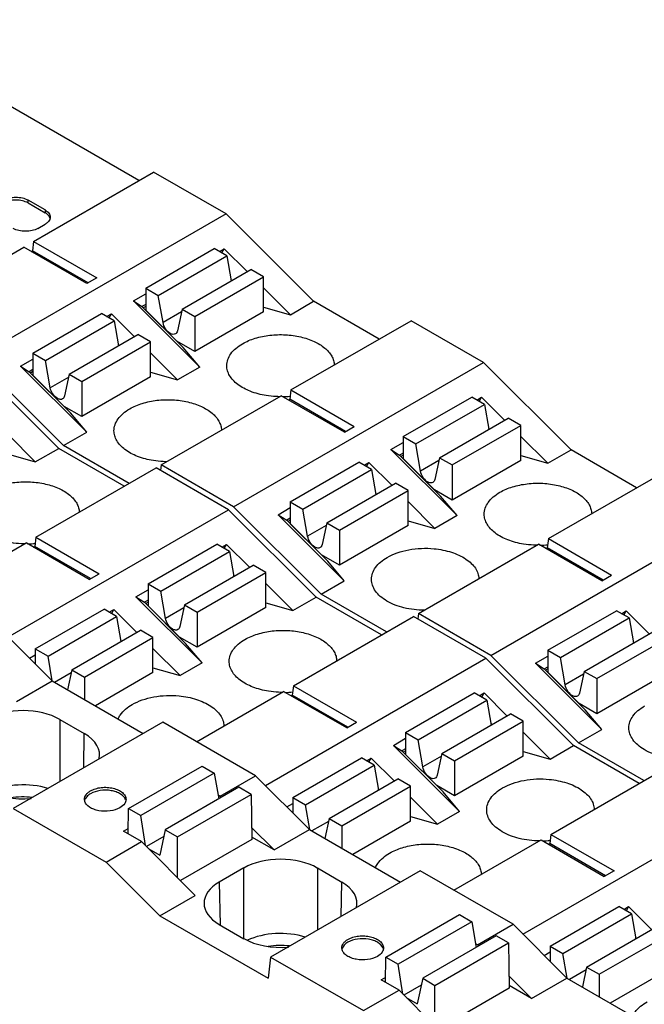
# Model space of a CAD drawing. Header units: inches. Extents: x 0 to 22, y 0 to 17.
# Tile 13 of 27: x 3.9 to 4.6, y 13.2 to 14.4. Entities that reach past the tile are written whole.
import ezdxf

# ---------------------------------------------------------------- set-up
doc = ezdxf.new("R2010")
doc.units = ezdxf.units.IN
doc.header["$LTSCALE"] = 1.21
doc.header["$MEASUREMENT"] = 0
doc.layers.get('0').update_dxf_attribs({"linetype": 'CONTINUOUS'})

msp = doc.modelspace()

# ---------------------------------------------------------------- linework, layer by layer
at = {"color": 7, "linetype": 'CONTINUOUS'}
for p, q in [((4.0465, 14.1802), (3.7299, 14.3631)), ((3.9268, 14.1111), (4.0632, 14.1899)), ((4.1455, 14.1424), (4.0632, 14.1899)), ((3.9206, 14.1549), (3.9206, 14.1581)), ((3.9401, 14.1469), (3.9206, 14.1581)), ((3.9206, 14.1549), (3.9401, 14.1437)), ((4.1455, 14.1424), (3.8615, 13.9784)), ((3.9401, 14.1469), (3.9401, 14.1437)), ((4.1455, 14.1424), (4.2449, 14.0432)), ((3.9317, 14.126), (3.9401, 14.1308)), ((3.7792, 14.0259), (3.9157, 14.1047)), ((3.9875, 14.0632), (3.9157, 14.1047)), ((3.9268, 14.1111), (3.9256, 14.1006)), ((3.9268, 14.1111), (3.9986, 14.0697)), ((3.9242, 14.0998), (3.9256, 14.1006)), ((3.9889, 14.064), (3.9256, 14.1006)), ((4.0542, 14.0581), (4.1321, 14.1031)), ((4.0685, 14.0499), (4.1465, 14.0949)), ((4.1465, 14.0949), (4.1321, 14.1031)), ((4.1379, 14.0998), (4.1433, 14.1029)), ((4.1407, 14.0982), (4.1433, 14.1029)), ((4.1433, 14.1029), (4.1694, 14.0769)), ((4.1465, 14.0949), (4.1514, 14.0665)), ((4.0955, 14.0343), (4.1735, 14.0793)), ((4.1099, 14.026), (4.1878, 14.071)), ((4.1878, 14.071), (4.1735, 14.0793)), ((4.1878, 14.0311), (4.1878, 14.071)), ((3.9986, 14.0697), (3.9875, 14.0632)), ((4.1512, 14.0677), (4.152, 14.0669)), ((4.0403, 14.0435), (4.0542, 14.0515)), ((4.0542, 14.0581), (4.0542, 14.0332)), ((4.0542, 14.0581), (4.0685, 14.0499)), ((4.0739, 14.019), (4.0685, 14.0499)), ((4.1878, 14.0585), (4.2185, 14.0279)), ((4.0403, 14.0435), (4.05, 14.0371)), ((4.0403, 14.0435), (4.1155, 13.9684)), ((4.0542, 14.0395), (4.05, 14.0371)), ((4.2185, 14.0279), (4.2449, 14.0432)), ((4.3193, 14.0002), (4.2449, 14.0432)), ((3.9261, 13.9842), (4.0041, 14.0292)), ((4.0184, 14.0209), (4.0041, 14.0292)), ((4.0098, 14.0259), (4.0152, 14.029)), ((4.0126, 14.0243), (4.0152, 14.029)), ((4.0413, 14.003), (4.0152, 14.029)), ((4.0967, 13.9905), (4.05, 14.0371)), ((4.0542, 14.0372), (4.0515, 14.0356)), ((4.0542, 14.0332), (4.0897, 13.9978)), ((4.0948, 14.0311), (4.0739, 14.019)), ((4.0955, 14.0343), (4.0902, 14.0096)), ((4.0955, 14.0343), (4.1099, 14.026)), ((4.1878, 14.0311), (4.1099, 13.9861)), ((4.1878, 14.0366), (4.2185, 14.0279)), ((3.9405, 13.9759), (4.0184, 14.0209)), ((4.0184, 14.0209), (4.0233, 13.9926)), ((4.1099, 14.026), (4.1099, 13.9861)), ((4.2191, 13.9424), (4.3555, 14.0211)), ((4.4378, 13.9736), (4.3555, 14.0211)), ((3.9675, 13.9603), (4.0454, 14.0053)), ((4.0598, 13.9971), (4.0454, 14.0053)), ((3.9818, 13.9521), (4.0598, 13.9971)), ((4.0231, 13.9938), (4.024, 13.993)), ((4.0598, 13.9572), (4.0598, 13.9971)), ((4.1099, 13.9861), (4.0897, 13.9978)), ((3.9261, 13.9842), (3.9261, 13.9593)), ((3.9261, 13.9842), (3.9405, 13.9759)), ((4.0904, 13.954), (4.0598, 13.9845)), ((4.1155, 13.9684), (4.0967, 13.9905)), ((3.856, 13.9752), (3.9554, 13.876)), ((3.961, 13.8792), (3.8615, 13.9784)), ((3.9122, 13.9695), (3.9261, 13.9776)), ((3.9458, 13.945), (3.9405, 13.9759)), ((4.1538, 13.8097), (4.4378, 13.9736)), ((4.4378, 13.9736), (4.5372, 13.8744)), ((3.9122, 13.9695), (3.922, 13.9632)), ((3.9874, 13.8945), (3.9122, 13.9695)), ((3.9261, 13.9656), (3.922, 13.9632)), ((3.9687, 13.9166), (3.922, 13.9632)), ((3.9261, 13.9633), (3.9234, 13.9617)), ((3.9261, 13.9593), (3.9617, 13.9238)), ((3.9675, 13.9603), (3.9621, 13.9356)), ((3.9675, 13.9603), (3.9818, 13.9521)), ((4.0598, 13.9626), (4.0904, 13.954)), ((4.1155, 13.9684), (4.0904, 13.954)), ((3.9668, 13.9571), (3.9458, 13.945)), ((4.0598, 13.9572), (3.9818, 13.9122)), ((3.9818, 13.9521), (3.9818, 13.9122)), ((4.2191, 13.9424), (4.2179, 13.9318)), ((4.2191, 13.9424), (4.2909, 13.9009)), ((4.0716, 13.8572), (4.208, 13.9359)), ((4.2798, 13.8945), (4.208, 13.9359)), ((4.2165, 13.931), (4.2179, 13.9318)), ((4.2812, 13.8953), (4.2179, 13.9318)), ((4.3465, 13.8894), (4.4245, 13.9344)), ((4.3608, 13.8811), (4.4388, 13.9261)), ((4.4388, 13.9261), (4.4245, 13.9344)), ((4.4302, 13.931), (4.4356, 13.9342)), ((4.433, 13.9294), (4.4356, 13.9342)), ((4.4356, 13.9342), (4.4617, 13.9081)), ((4.4388, 13.9261), (4.4437, 13.8978)), ((3.9818, 13.9122), (3.9617, 13.9238)), ((3.9874, 13.8945), (3.9687, 13.9166)), ((4.3878, 13.8655), (4.4658, 13.9105)), ((4.4801, 13.9022), (4.4658, 13.9105)), ((3.961, 13.8792), (3.9874, 13.8945)), ((4.2798, 13.8945), (4.2909, 13.9009)), ((4.4022, 13.8572), (4.4801, 13.9022)), ((4.4435, 13.8989), (4.4443, 13.8981)), ((4.4801, 13.8624), (4.4801, 13.9022)), ((3.8983, 13.8913), (3.9289, 13.8607)), ((4.3326, 13.8747), (4.3465, 13.8827)), ((4.3465, 13.8894), (4.3608, 13.8811)), ((4.3465, 13.8894), (4.3465, 13.8644)), ((4.3662, 13.8502), (4.3608, 13.8811)), ((4.4801, 13.8897), (4.5108, 13.8591)), ((3.9289, 13.8607), (3.9554, 13.876)), ((4.0298, 13.8331), (3.9554, 13.876)), ((4.0354, 13.8363), (3.961, 13.8792)), ((4.3326, 13.8747), (4.3423, 13.8683)), ((4.3326, 13.8747), (4.4078, 13.7997)), ((4.3465, 13.8707), (4.3423, 13.8683)), ((4.5108, 13.8591), (4.5372, 13.8744)), ((4.6116, 13.8314), (4.5372, 13.8744)), ((3.8983, 13.8694), (3.9289, 13.8607)), ((4.2184, 13.8154), (4.2964, 13.8604)), ((4.3107, 13.8521), (4.2964, 13.8604)), ((4.3022, 13.8571), (4.3075, 13.8602)), ((4.3049, 13.8555), (4.3075, 13.8602)), ((4.3336, 13.8342), (4.3075, 13.8602)), ((4.389, 13.8217), (4.3423, 13.8683)), ((4.3465, 13.8684), (4.3438, 13.8669)), ((4.3465, 13.8644), (4.382, 13.829)), ((4.3871, 13.8623), (4.3662, 13.8502)), ((4.3878, 13.8655), (4.3825, 13.8408)), ((4.3878, 13.8655), (4.4022, 13.8572)), ((4.4801, 13.8624), (4.4022, 13.8174)), ((4.4801, 13.8678), (4.5108, 13.8591)), ((3.9296, 13.7752), (4.066, 13.8539)), ((4.1483, 13.8064), (4.066, 13.8539)), ((4.0716, 13.8572), (4.0709, 13.8511)), ((4.1538, 13.8097), (4.0716, 13.8572)), ((4.2328, 13.8071), (4.3107, 13.8521)), ((4.3107, 13.8521), (4.3156, 13.8238)), ((4.4022, 13.8572), (4.4022, 13.8174)), ((4.5114, 13.7736), (4.6478, 13.8523)), ((4.2598, 13.7916), (4.3377, 13.8366)), ((4.3521, 13.8283), (4.3377, 13.8366)), ((4.2741, 13.7833), (4.3521, 13.8283)), ((4.3154, 13.825), (4.3163, 13.8242)), ((4.3521, 13.7884), (4.3521, 13.8283)), ((4.4022, 13.8174), (4.382, 13.829)), ((4.2184, 13.8154), (4.2328, 13.8071)), ((4.2184, 13.8154), (4.2184, 13.7905)), ((4.3827, 13.7852), (4.3521, 13.8158)), ((4.4078, 13.7997), (4.389, 13.8217)), ((3.8978, 13.6618), (4.1483, 13.8064)), ((4.1483, 13.8064), (4.2477, 13.7072)), ((4.2533, 13.7105), (4.1538, 13.8097)), ((4.2045, 13.8007), (4.2184, 13.8088)), ((4.2381, 13.7763), (4.2328, 13.8071)), ((4.4461, 13.6409), (4.7301, 13.8048)), ((4.2045, 13.8007), (4.2143, 13.7944)), ((4.2797, 13.7257), (4.2045, 13.8007)), ((4.2184, 13.7968), (4.2143, 13.7944)), ((4.261, 13.7478), (4.2143, 13.7944)), ((4.2184, 13.7945), (4.2157, 13.7929)), ((4.2598, 13.7916), (4.2544, 13.7668)), ((4.2598, 13.7916), (4.2741, 13.7833)), ((4.3521, 13.7939), (4.3827, 13.7852)), ((4.4078, 13.7997), (4.3827, 13.7852)), ((4.2184, 13.7905), (4.254, 13.755)), ((4.2591, 13.7884), (4.2381, 13.7763)), ((4.3521, 13.7884), (4.2741, 13.7434)), ((4.2741, 13.7833), (4.2741, 13.7434)), ((3.9296, 13.7752), (3.9284, 13.7646)), ((3.9296, 13.7752), (4.0014, 13.7337)), ((4.5114, 13.7736), (4.5102, 13.763)), ((4.5114, 13.7736), (4.5832, 13.7321)), ((3.8196, 13.7117), (3.9184, 13.7688)), ((3.9902, 13.7273), (3.9184, 13.7688)), ((3.927, 13.7638), (3.9284, 13.7646)), ((3.9916, 13.7281), (3.9284, 13.7646)), ((4.057, 13.7222), (4.1349, 13.7672)), ((4.0713, 13.7139), (4.1493, 13.7589)), ((4.1493, 13.7589), (4.1349, 13.7672)), ((4.1407, 13.7639), (4.1461, 13.767)), ((4.1435, 13.7623), (4.1461, 13.767)), ((4.1461, 13.767), (4.1721, 13.741)), ((4.1493, 13.7589), (4.1542, 13.7306)), ((4.3639, 13.6884), (4.5003, 13.7671)), ((4.5721, 13.7257), (4.5003, 13.7671)), ((4.5088, 13.7622), (4.5102, 13.763)), ((4.5735, 13.7265), (4.5102, 13.763)), ((4.2741, 13.7434), (4.254, 13.755)), ((4.2797, 13.7257), (4.261, 13.7478)), ((4.0983, 13.6983), (4.1763, 13.7433)), ((4.1906, 13.7351), (4.1763, 13.7433)), ((3.9902, 13.7273), (4.0014, 13.7337)), ((4.1127, 13.6901), (4.1906, 13.7351)), ((4.154, 13.7318), (4.1548, 13.731)), ((4.1906, 13.6952), (4.1906, 13.7351)), ((4.2533, 13.7105), (4.2797, 13.7257)), ((4.5721, 13.7257), (4.5832, 13.7321)), ((4.0431, 13.7075), (4.057, 13.7155)), ((4.057, 13.7222), (4.0713, 13.7139)), ((4.057, 13.7222), (4.057, 13.6973)), ((4.0767, 13.683), (4.0713, 13.7139)), ((4.1906, 13.7225), (4.2213, 13.692)), ((4.0431, 13.7075), (4.0528, 13.7012)), ((4.0431, 13.7075), (4.1183, 13.6325)), ((4.057, 13.7036), (4.0528, 13.7012)), ((4.2213, 13.692), (4.2477, 13.7072)), ((4.3221, 13.6643), (4.2477, 13.7072)), ((4.3277, 13.6675), (4.2533, 13.7105)), ((3.9289, 13.6483), (4.0069, 13.6933)), ((4.0212, 13.685), (4.0069, 13.6933)), ((4.0126, 13.6899), (4.018, 13.693)), ((4.0154, 13.6883), (4.018, 13.693)), ((4.0441, 13.667), (4.018, 13.693)), ((4.0995, 13.6546), (4.0528, 13.7012)), ((4.057, 13.7013), (4.0543, 13.6997)), ((4.057, 13.6973), (4.0925, 13.6618)), ((4.0976, 13.6951), (4.0767, 13.683)), ((4.0983, 13.6983), (4.093, 13.6736)), ((4.0983, 13.6983), (4.1127, 13.6901)), ((4.1906, 13.6952), (4.1127, 13.6502)), ((4.1906, 13.7006), (4.2213, 13.692)), ((4.5108, 13.6467), (4.5887, 13.6917)), ((4.603, 13.6834), (4.5887, 13.6917)), ((4.5945, 13.6883), (4.5998, 13.6914)), ((4.5972, 13.6867), (4.5998, 13.6914)), ((4.6259, 13.6654), (4.5998, 13.6914)), ((3.9433, 13.64), (4.0212, 13.685)), ((4.0212, 13.685), (4.0261, 13.6566)), ((4.1127, 13.6901), (4.1127, 13.6502)), ((4.2219, 13.6064), (4.3583, 13.6852)), ((4.4406, 13.6377), (4.3583, 13.6852)), ((4.3639, 13.6884), (4.3632, 13.6823)), ((4.4461, 13.6409), (4.3639, 13.6884)), ((4.5251, 13.6384), (4.603, 13.6834)), ((4.603, 13.6834), (4.6079, 13.655)), ((3.8867, 13.673), (3.9479, 13.6119)), ((3.9702, 13.6244), (4.0482, 13.6694)), ((4.0625, 13.6611), (4.0482, 13.6694)), ((3.9846, 13.6161), (4.0625, 13.6611)), ((4.0259, 13.6578), (4.0267, 13.657)), ((4.0625, 13.6213), (4.0625, 13.6611)), ((4.1127, 13.6502), (4.0925, 13.6618)), ((4.5521, 13.6228), (4.63, 13.6678)), ((4.5664, 13.6145), (4.6444, 13.6595)), ((3.9289, 13.6483), (3.9433, 13.64)), ((3.9289, 13.6483), (3.9289, 13.6308)), ((4.0932, 13.618), (4.0625, 13.6486)), ((4.1183, 13.6325), (4.0995, 13.6546)), ((4.5108, 13.6467), (4.5251, 13.6384)), ((4.5108, 13.6467), (4.5108, 13.6217)), ((4.6077, 13.6562), (4.6086, 13.6554)), ((3.9221, 13.6377), (3.9289, 13.6416)), ((3.9481, 13.612), (3.9433, 13.64)), ((4.1901, 13.4931), (4.4406, 13.6377)), ((4.4406, 13.6377), (4.54, 13.5385)), ((4.5456, 13.5417), (4.4461, 13.6409)), ((4.4968, 13.632), (4.5108, 13.64)), ((4.5304, 13.6075), (4.5251, 13.6384)), ((3.9702, 13.6244), (3.9654, 13.6018)), ((3.9702, 13.6244), (3.9846, 13.6161)), ((4.0625, 13.6267), (4.0932, 13.618)), ((4.1183, 13.6325), (4.0932, 13.618)), ((4.4968, 13.632), (4.5066, 13.6256)), ((4.572, 13.5569), (4.4968, 13.632)), ((4.5066, 13.6256), (4.5108, 13.628)), ((4.5533, 13.579), (4.5066, 13.6256)), ((4.5108, 13.6257), (4.508, 13.6242)), ((3.9696, 13.6212), (3.9507, 13.6103)), ((3.9846, 13.6161), (3.9846, 13.5907)), ((4.0625, 13.6213), (3.9971, 13.5835)), ((4.5108, 13.6217), (4.5463, 13.5863)), ((4.5514, 13.6196), (4.5304, 13.6075)), ((4.5521, 13.6228), (4.5467, 13.5981)), ((4.5521, 13.6228), (4.5664, 13.6145)), ((4.6444, 13.6197), (4.5664, 13.5746)), ((4.5664, 13.6145), (4.5664, 13.5746)), ((3.9077, 13.5887), (3.9479, 13.6119)), ((3.9479, 13.6119), (4.0514, 13.5522)), ((4.2219, 13.6064), (4.2207, 13.5958)), ((4.2219, 13.6064), (4.2937, 13.5649)), ((4.1119, 13.5429), (4.2108, 13.6)), ((4.2826, 13.5585), (4.2108, 13.6)), ((4.2193, 13.595), (4.2207, 13.5958)), ((4.2839, 13.5593), (4.2207, 13.5958)), ((4.3493, 13.5534), (4.4272, 13.5984)), ((4.3636, 13.5451), (4.4416, 13.5901)), ((4.4416, 13.5901), (4.4272, 13.5984)), ((4.433, 13.5951), (4.4384, 13.5982)), ((4.4358, 13.5935), (4.4384, 13.5982)), ((4.4384, 13.5982), (4.4644, 13.5722)), ((4.4416, 13.5901), (4.4465, 13.5618)), ((4.5664, 13.5746), (4.5463, 13.5863)), ((4.572, 13.5569), (4.5533, 13.579)), ((3.9568, 13.5681), (3.9845, 13.5521)), ((3.9568, 13.5681), (3.9568, 13.4975)), ((4.3906, 13.5296), (4.4686, 13.5746)), ((4.4829, 13.5663), (4.4686, 13.5746)), ((4.0736, 13.565), (3.9038, 13.467)), ((4.179, 13.5042), (4.0736, 13.565)), ((4.2826, 13.5585), (4.2937, 13.5649)), ((4.405, 13.5213), (4.4829, 13.5663)), ((4.4463, 13.563), (4.4471, 13.5622)), ((4.4829, 13.5264), (4.4829, 13.5663)), ((4.5456, 13.5417), (4.572, 13.5569)), ((3.9839, 13.5132), (3.9845, 13.5521)), ((4.3354, 13.5387), (4.3493, 13.5468)), ((4.3493, 13.5534), (4.3636, 13.5451)), ((4.3493, 13.5534), (4.3493, 13.5285)), ((4.4829, 13.5538), (4.5136, 13.5232)), ((4.3354, 13.5387), (4.3451, 13.5324)), ((4.3354, 13.5387), (4.4106, 13.4637)), ((4.3493, 13.5348), (4.3451, 13.5324)), ((4.369, 13.5143), (4.3636, 13.5451)), ((4.5136, 13.5232), (4.54, 13.5385)), ((4.6144, 13.4955), (4.54, 13.5385)), ((4.62, 13.4987), (4.5456, 13.5417)), ((4.2212, 13.4795), (4.2992, 13.5245)), ((4.3135, 13.5162), (4.2992, 13.5245)), ((4.3049, 13.5212), (4.3103, 13.5243)), ((4.3077, 13.5196), (4.3103, 13.5243)), ((4.3364, 13.4983), (4.3103, 13.5243)), ((4.3918, 13.4858), (4.3451, 13.5324)), ((4.3493, 13.5325), (4.3466, 13.5309)), ((4.3493, 13.5285), (4.3848, 13.493)), ((4.3899, 13.5264), (4.369, 13.5143)), ((4.3906, 13.5296), (4.3853, 13.5048)), ((4.3906, 13.5296), (4.405, 13.5213)), ((4.4829, 13.5264), (4.405, 13.4814)), ((4.4829, 13.5319), (4.5136, 13.5232)), ((4.0347, 13.4669), (4.1182, 13.5152)), ((4.1182, 13.5152), (4.1321, 13.5071)), ((4.2356, 13.4712), (4.3135, 13.5162)), ((4.3135, 13.5162), (4.3184, 13.4879)), ((4.405, 13.5213), (4.405, 13.4814)), ((4.5142, 13.4376), (4.6506, 13.5164)), ((4.1321, 13.5071), (4.0486, 13.4589)), ((4.1321, 13.5071), (4.1372, 13.4779)), ((4.1386, 13.4809), (4.179, 13.5042)), ((4.179, 13.5042), (4.2402, 13.4431)), ((4.2626, 13.4556), (4.3405, 13.5006)), ((4.3549, 13.4923), (4.3405, 13.5006)), ((4.16, 13.4911), (4.0765, 13.4428)), ((4.1739, 13.483), (4.16, 13.4911)), ((4.2769, 13.4473), (4.3549, 13.4923)), ((4.3549, 13.4525), (4.3549, 13.4923)), ((4.405, 13.4814), (4.3848, 13.493)), ((4.0904, 13.4348), (4.1739, 13.483)), ((4.1386, 13.4809), (4.1365, 13.4821)), ((4.14, 13.4795), (4.1386, 13.4809)), ((4.1739, 13.483), (4.1747, 13.4316)), ((4.2212, 13.4795), (4.2356, 13.4712)), ((4.2212, 13.4795), (4.2212, 13.4621)), ((4.3182, 13.4891), (4.319, 13.4882)), ((4.3855, 13.4493), (4.3549, 13.4798)), ((4.4106, 13.4637), (4.3918, 13.4858)), ((3.985, 13.4751), (3.9846, 13.4774)), ((4.2144, 13.4689), (4.2212, 13.4728)), ((4.2404, 13.4432), (4.2356, 13.4712)), ((4.4825, 13.3243), (4.7329, 13.4689)), ((3.9038, 13.467), (4.0092, 13.4061)), ((4.0343, 13.4383), (4.0347, 13.4669)), ((4.0347, 13.4669), (4.0486, 13.4589)), ((4.054, 13.425), (4.0486, 13.4589)), ((4.3549, 13.4579), (4.3855, 13.4493)), ((4.4106, 13.4637), (4.3855, 13.4493)), ((4.2, 13.4199), (4.1745, 13.4453)), ((4.2619, 13.4524), (4.243, 13.4415)), ((4.2626, 13.4556), (4.2577, 13.433)), ((4.2626, 13.4556), (4.2769, 13.4473)), ((4.2769, 13.4473), (4.2769, 13.4219)), ((4.3549, 13.4525), (4.2894, 13.4147)), ((4.0291, 13.4412), (4.0344, 13.4442)), ((4.0495, 13.4294), (4.0291, 13.4412)), ((4.0748, 13.435), (4.0552, 13.4237)), ((4.0765, 13.4428), (4.0703, 13.414)), ((4.0765, 13.4428), (4.0904, 13.4348)), ((4.0904, 13.3885), (4.0904, 13.4348)), ((4.2, 13.4199), (4.1746, 13.4346)), ((4.2, 13.4199), (4.2402, 13.4431)), ((4.2402, 13.4431), (4.3437, 13.3834)), ((4.5142, 13.4376), (4.513, 13.4271)), ((4.5142, 13.4376), (4.586, 13.3962)), ((4.0092, 13.4061), (4.0495, 13.4294)), ((4.0495, 13.4294), (4.1105, 13.3683)), ((4.1747, 13.4316), (4.0939, 13.385)), ((4.4042, 13.3741), (4.5031, 13.4312)), ((4.5031, 13.4312), (4.5749, 13.3897)), ((4.5116, 13.4263), (4.513, 13.4271)), ((4.5763, 13.3905), (4.513, 13.4271)), ((4.0578, 13.4212), (4.0703, 13.414)), ((4.0704, 13.3451), (4.0092, 13.4061)), ((4.1656, 13.3994), (4.1378, 13.3834)), ((4.1656, 13.3191), (4.1656, 13.3994)), ((4.3659, 13.3962), (4.1961, 13.2982)), ((4.2491, 13.3994), (4.2768, 13.3834)), ((4.2491, 13.3994), (4.2491, 13.3288)), ((4.4713, 13.3354), (4.3659, 13.3962)), ((4.586, 13.3962), (4.5749, 13.3897)), ((4.1378, 13.3834), (4.1386, 13.3347)), ((4.2762, 13.3444), (4.2768, 13.3834)), ((4.0704, 13.3451), (4.1105, 13.3683)), ((4.5135, 13.3107), (4.5915, 13.3557)), ((4.6058, 13.3474), (4.5915, 13.3557)), ((4.5972, 13.3524), (4.6026, 13.3555)), ((4.6, 13.3508), (4.6026, 13.3555)), ((4.6026, 13.3555), (4.6287, 13.3295)), ((4.0704, 13.3451), (4.1934, 13.2741)), ((4.327, 13.2982), (4.4105, 13.3464)), ((4.4105, 13.3464), (4.4245, 13.3383)), ((4.5279, 13.3024), (4.6058, 13.3474)), ((4.6058, 13.3474), (4.6107, 13.3191)), ((4.1378, 13.3351), (4.1656, 13.3191)), ((4.4245, 13.3383), (4.3409, 13.2901)), ((4.4245, 13.3383), (4.4295, 13.3091)), ((4.4309, 13.3121), (4.4713, 13.3354)), ((4.4713, 13.3354), (4.5325, 13.2744)), ((4.4523, 13.3223), (4.3688, 13.2741)), ((4.4662, 13.3142), (4.4523, 13.3223)), ((4.5549, 13.2868), (4.6328, 13.3319)), ((4.5692, 13.2786), (4.6472, 13.3236)), ((4.3827, 13.266), (4.4662, 13.3142)), ((4.4309, 13.3121), (4.4288, 13.3133)), ((4.4323, 13.3107), (4.4309, 13.3121)), ((4.4662, 13.3142), (4.467, 13.2628)), ((4.5135, 13.3107), (4.5279, 13.3024)), ((4.5135, 13.3107), (4.5135, 13.2933)), ((4.6105, 13.3203), (4.6114, 13.3195)), ((4.2773, 13.3064), (4.2769, 13.3086)), ((4.5067, 13.3001), (4.5135, 13.3041)), ((4.5327, 13.2744), (4.5279, 13.3024)), ((4.1961, 13.2982), (4.1934, 13.2741)), ((4.1961, 13.2982), (4.3015, 13.2374)), ((4.3266, 13.2695), (4.327, 13.2982)), ((4.327, 13.2982), (4.3409, 13.2901)), ((4.3463, 13.2562), (4.3409, 13.2901)), ((4.5542, 13.2836), (4.5353, 13.2727)), ((4.5549, 13.2868), (4.55, 13.2643)), ((4.5549, 13.2868), (4.5692, 13.2786)), ((4.5692, 13.2786), (4.5692, 13.2532)), ((4.6472, 13.2837), (4.5817, 13.2459)), ((4.3214, 13.2724), (4.3267, 13.2755)), ((4.3419, 13.2607), (4.3214, 13.2724)), ((4.3671, 13.2663), (4.3475, 13.255)), ((4.3688, 13.2741), (4.3626, 13.2452)), ((4.3688, 13.2741), (4.3827, 13.266)), ((4.3827, 13.2197), (4.3827, 13.266)), ((4.4923, 13.2512), (4.4668, 13.2765)), ((4.4923, 13.2512), (4.4669, 13.2658)), ((4.4923, 13.2512), (4.5325, 13.2744)), ((4.5325, 13.2744), (4.6465, 13.2085)), ((4.3015, 13.2374), (4.3419, 13.2607)), ((4.3419, 13.2607), (4.4028, 13.1995)), ((4.467, 13.2628), (4.3862, 13.2162)), ((4.3501, 13.2524), (4.3626, 13.2452))]:
    msp.add_line(p, q, dxfattribs=at)
for centre, radius, start, end in [((4.2073, 14.0392), 0.1044, 271.2037, 276.0898), ((3.9178, 13.872), 0.1044, 271.2037, 276.0898), ((4.4997, 13.8704), 0.1044, 271.2037, 276.0898), ((4.2101, 13.7032), 0.1044, 271.2037, 276.0898), ((3.915, 13.3744), 0.1057, 84.4371, 97.7169), ((4.5024, 13.5346), 0.1045, 271.2237, 276.0873), ((4.2073, 13.2056), 0.1057, 84.4371, 97.7169)]:
    msp.add_arc(centre, radius, start, end, dxfattribs=at)
for centre, ratio, start_param, end_param in [((3.915, 13.544), 0.577431, 0.785436, 2.356156), ((3.9427, 13.528), 0.577343, 6.130061, 7.068545), ((3.915, 13.4597), 0.577431, 1.074618, 2.257669), ((3.915, 13.512), 0.577431, -2.356156, -1.417043), ((4.2073, 13.3752), 0.577431, 0.785436, 2.356156), ((4.1796, 13.3593), 0.577343, 2.356233, 3.926953), ((4.235, 13.3593), 0.577343, 6.130061, 7.068545), ((4.2073, 13.2909), 0.577431, 1.074618, 2.257669), ((4.2073, 13.3433), 0.577431, -2.356156, -1.417043)]:
    msp.add_ellipse(centre, major_axis=(0.0591, 0), ratio=ratio, start_param=start_param, end_param=end_param, dxfattribs=at)
for points, knots in [([(3.8927, 14.1581), (3.8947, 14.1593), (3.8993, 14.1609), (3.9066, 14.1617), (3.914, 14.1609), (3.9186, 14.1593), (3.9206, 14.1581)], [0, 0, 0, 0, 0.237254, 0.5, 0.762746, 1, 1, 1, 1]), ([(3.9206, 14.1549), (3.9186, 14.156), (3.914, 14.1577), (3.9066, 14.1585), (3.8993, 14.1577), (3.8947, 14.156), (3.8927, 14.1549)], [0, 0, 0, 0, 0.237254, 0.5, 0.762746, 1, 1, 1, 1]), ([(3.9401, 14.1469), (3.9417, 14.1459), (3.9439, 14.1442), (3.9455, 14.1411), (3.9458, 14.1396), (3.9458, 14.1388)], [0, 0, 0, 0, 0.547744, 0.781591, 1, 1, 1, 1]), ([(3.9437, 14.1408), (3.9434, 14.141), (3.9424, 14.1422), (3.9411, 14.1431), (3.9401, 14.1437)], [0, 0, 0, 0, 0.234325, 1, 1, 1, 1]), ([(3.9456, 14.1372), (3.9455, 14.1375), (3.9451, 14.1388), (3.9444, 14.14), (3.9437, 14.1408)], [0, 0, 0, 0, 0.237067, 1, 1, 1, 1]), ([(3.9458, 14.1388), (3.9458, 14.1379), (3.9454, 14.136), (3.9443, 14.1344), (3.9437, 14.1337)], [0, 0, 0, 0, 0.47659, 1, 1, 1, 1]), ([(3.9437, 14.1337), (3.9434, 14.1334), (3.9424, 14.1323), (3.9411, 14.1314), (3.9401, 14.1308)], [0, 0, 0, 0, 0.234325, 1, 1, 1, 1]), ([(3.9317, 14.126), (3.9297, 14.1248), (3.9251, 14.1232), (3.9178, 14.1224), (3.9104, 14.1232), (3.9058, 14.1248), (3.9039, 14.126)], [0, 0, 0, 0, 0.237254, 0.5, 0.762746, 1, 1, 1, 1]), ([(4.082, 14.0067), (4.0799, 14.0079), (4.0764, 14.0117), (4.0743, 14.0164), (4.0739, 14.019)], [0, 0, 0, 0, 0.487733, 1, 1, 1, 1]), ([(4.0879, 14.0061), (4.0871, 14.0057), (4.085, 14.0053), (4.083, 14.0061), (4.082, 14.0067)], [0, 0, 0, 0, 0.449117, 1, 1, 1, 1]), ([(4.0902, 14.0096), (4.09, 14.0088), (4.0895, 14.0075), (4.0885, 14.0065), (4.0879, 14.0061)], [0, 0, 0, 0, 0.531519, 1, 1, 1, 1]), ([(4.1642, 13.995), (4.1686, 13.9976), (4.1788, 14.0018), (4.1953, 14.0051), (4.2128, 14.0056), (4.2299, 14.0033), (4.2451, 13.9983), (4.2574, 13.991), (4.2647, 13.983), (4.2677, 13.976), (4.2683, 13.9724), (4.2683, 13.9707)], [0, 0, 0, 0, 0.128374, 0.269566, 0.416399, 0.56063, 0.694506, 0.812286, 0.912275, 0.957104, 1, 1, 1, 1]), ([(4.1463, 13.9701), (4.1463, 13.9724), (4.1471, 13.9772), (4.1508, 13.984), (4.1566, 13.9901), (4.1615, 13.9934), (4.1642, 13.995)], [0, 0, 0, 0, 0.217787, 0.450917, 0.710299, 1, 1, 1, 1]), ([(4.1909, 13.9361), (4.1848, 13.9371), (4.1735, 13.94), (4.1609, 13.9466), (4.1534, 13.9533), (4.1493, 13.9585), (4.1469, 13.9642), (4.1463, 13.9681), (4.1463, 13.9701)], [0, 0, 0, 0, 0.306979, 0.577307, 0.69628, 0.804701, 0.904714, 1, 1, 1, 1]), ([(3.954, 13.9328), (3.9519, 13.934), (3.9483, 13.9378), (3.9463, 13.9425), (3.9458, 13.945)], [0, 0, 0, 0, 0.487733, 1, 1, 1, 1]), ([(3.9599, 13.9322), (3.9591, 13.9317), (3.9569, 13.9314), (3.955, 13.9322), (3.954, 13.9328)], [0, 0, 0, 0, 0.449117, 1, 1, 1, 1]), ([(3.9621, 13.9356), (3.962, 13.9349), (3.9615, 13.9335), (3.9604, 13.9325), (3.9599, 13.9322)], [0, 0, 0, 0, 0.531519, 1, 1, 1, 1]), ([(4.0361, 13.921), (4.0406, 13.9236), (4.0507, 13.9278), (4.0672, 13.9312), (4.0847, 13.9317), (4.1018, 13.9294), (4.1171, 13.9244), (4.1294, 13.9171), (4.1366, 13.909), (4.1396, 13.902), (4.1402, 13.8985), (4.1403, 13.8968)], [0, 0, 0, 0, 0.128374, 0.269566, 0.416399, 0.56063, 0.694506, 0.812286, 0.912275, 0.957104, 1, 1, 1, 1]), ([(4.2062, 13.9348), (4.2049, 13.9348), (4.1998, 13.935), (4.1947, 13.9355), (4.1909, 13.9361)], [0, 0, 0, 0, 0.252308, 1, 1, 1, 1]), ([(4.0182, 13.8961), (4.0182, 13.8984), (4.0191, 13.9033), (4.0228, 13.91), (4.0286, 13.9161), (4.0334, 13.9195), (4.0361, 13.921)], [0, 0, 0, 0, 0.217787, 0.450917, 0.710299, 1, 1, 1, 1]), ([(4.0629, 13.8622), (4.0568, 13.8632), (4.0454, 13.8661), (4.0328, 13.8726), (4.0253, 13.8793), (4.0213, 13.8846), (4.0188, 13.8903), (4.0182, 13.8942), (4.0182, 13.8961)], [0, 0, 0, 0, 0.306979, 0.577307, 0.69628, 0.804701, 0.904714, 1, 1, 1, 1]), ([(4.0781, 13.8609), (4.0768, 13.8609), (4.0717, 13.8611), (4.0666, 13.8616), (4.0629, 13.8622)], [0, 0, 0, 0, 0.252308, 1, 1, 1, 1]), ([(4.3743, 13.8379), (4.3722, 13.8392), (4.3687, 13.8429), (4.3666, 13.8477), (4.3662, 13.8502)], [0, 0, 0, 0, 0.487733, 1, 1, 1, 1]), ([(3.8746, 13.8278), (3.8791, 13.8304), (3.8893, 13.8346), (3.9058, 13.8379), (3.9233, 13.8385), (3.9403, 13.8362), (3.9556, 13.8312), (3.9679, 13.8239), (3.9752, 13.8158), (3.9782, 13.8088), (3.9787, 13.8053), (3.9788, 13.8035)], [0, 0, 0, 0, 0.128374, 0.269566, 0.416399, 0.56063, 0.694506, 0.812286, 0.912275, 0.957104, 1, 1, 1, 1]), ([(4.3802, 13.8373), (4.3795, 13.8369), (4.3773, 13.8366), (4.3753, 13.8374), (4.3743, 13.8379)], [0, 0, 0, 0, 0.449117, 1, 1, 1, 1]), ([(4.3825, 13.8408), (4.3823, 13.8401), (4.3818, 13.8387), (4.3808, 13.8377), (4.3802, 13.8373)], [0, 0, 0, 0, 0.531519, 1, 1, 1, 1]), ([(4.4565, 13.8262), (4.4609, 13.8288), (4.4711, 13.833), (4.4876, 13.8363), (4.5051, 13.8369), (4.5222, 13.8345), (4.5374, 13.8296), (4.5497, 13.8223), (4.557, 13.8142), (4.56, 13.8072), (4.5606, 13.8036), (4.5606, 13.8019)], [0, 0, 0, 0, 0.128374, 0.269566, 0.416399, 0.56063, 0.694506, 0.812286, 0.912275, 0.957104, 1, 1, 1, 1]), ([(4.4386, 13.8013), (4.4386, 13.8036), (4.4395, 13.8085), (4.4431, 13.8152), (4.4489, 13.8213), (4.4538, 13.8247), (4.4565, 13.8262)], [0, 0, 0, 0, 0.217787, 0.450917, 0.710299, 1, 1, 1, 1]), ([(4.4832, 13.7673), (4.4771, 13.7683), (4.4658, 13.7712), (4.4532, 13.7778), (4.4457, 13.7845), (4.4417, 13.7898), (4.4392, 13.7954), (4.4386, 13.7994), (4.4386, 13.8013)], [0, 0, 0, 0, 0.306979, 0.577307, 0.69628, 0.804701, 0.904714, 1, 1, 1, 1]), ([(4.2463, 13.764), (4.2442, 13.7652), (4.2406, 13.769), (4.2386, 13.7737), (4.2381, 13.7763)], [0, 0, 0, 0, 0.487733, 1, 1, 1, 1]), ([(3.9166, 13.7677), (3.9154, 13.7677), (3.9103, 13.7678), (3.9052, 13.7683), (3.9014, 13.769)], [0, 0, 0, 0, 0.252308, 1, 1, 1, 1]), ([(4.2522, 13.7634), (4.2514, 13.7629), (4.2492, 13.7626), (4.2473, 13.7634), (4.2463, 13.764)], [0, 0, 0, 0, 0.449117, 1, 1, 1, 1]), ([(4.2544, 13.7668), (4.2543, 13.7661), (4.2538, 13.7648), (4.2528, 13.7637), (4.2522, 13.7634)], [0, 0, 0, 0, 0.531519, 1, 1, 1, 1]), ([(4.3284, 13.7523), (4.332, 13.7543), (4.34, 13.7579), (4.3578, 13.7625), (4.3721, 13.763), (4.3816, 13.7621)], [0, 0, 0, 0, 0.227991, 0.476423, 1, 1, 1, 1]), ([(4.3816, 13.7621), (4.3884, 13.7614), (4.401, 13.759), (4.4152, 13.7526), (4.4239, 13.7458), (4.4287, 13.7403), (4.4317, 13.7343), (4.4325, 13.7301), (4.4326, 13.728)], [0, 0, 0, 0, 0.306632, 0.579302, 0.699128, 0.80762, 0.90667, 1, 1, 1, 1]), ([(4.4985, 13.7661), (4.4972, 13.7661), (4.4921, 13.7662), (4.487, 13.7667), (4.4832, 13.7673)], [0, 0, 0, 0, 0.252308, 1, 1, 1, 1]), ([(4.3105, 13.7273), (4.3105, 13.7297), (4.3114, 13.7345), (4.3151, 13.7413), (4.3209, 13.7474), (4.3257, 13.7507), (4.3284, 13.7523)], [0, 0, 0, 0, 0.217788, 0.450924, 0.710313, 1, 1, 1, 1]), ([(4.3705, 13.6921), (4.3627, 13.6922), (4.348, 13.6939), (4.3311, 13.7002), (4.3206, 13.7075), (4.315, 13.7136), (4.3114, 13.7203), (4.3105, 13.725), (4.3105, 13.7273)], [0, 0, 0, 0, 0.306534, 0.582633, 0.703365, 0.811484, 0.908895, 1, 1, 1, 1]), ([(4.0848, 13.6708), (4.0827, 13.672), (4.0791, 13.6758), (4.0771, 13.6805), (4.0767, 13.683)], [0, 0, 0, 0, 0.487733, 1, 1, 1, 1]), ([(4.0907, 13.6702), (4.0899, 13.6697), (4.0877, 13.6694), (4.0858, 13.6702), (4.0848, 13.6708)], [0, 0, 0, 0, 0.449117, 1, 1, 1, 1]), ([(4.093, 13.6736), (4.0928, 13.6729), (4.0923, 13.6715), (4.0913, 13.6705), (4.0907, 13.6702)], [0, 0, 0, 0, 0.531519, 1, 1, 1, 1]), ([(4.1669, 13.659), (4.1714, 13.6616), (4.1816, 13.6658), (4.1981, 13.6692), (4.2156, 13.6697), (4.2326, 13.6674), (4.2479, 13.6624), (4.2602, 13.6551), (4.2675, 13.647), (4.2705, 13.64), (4.2711, 13.6365), (4.2711, 13.6347)], [0, 0, 0, 0, 0.128374, 0.269566, 0.416399, 0.56063, 0.694506, 0.812286, 0.912275, 0.957104, 1, 1, 1, 1]), ([(4.1491, 13.6341), (4.1491, 13.6364), (4.1499, 13.6413), (4.1536, 13.648), (4.1594, 13.6541), (4.1643, 13.6575), (4.1669, 13.659)], [0, 0, 0, 0, 0.217787, 0.450917, 0.710299, 1, 1, 1, 1]), ([(4.1937, 13.6002), (4.1876, 13.6012), (4.1763, 13.6041), (4.1637, 13.6106), (4.1561, 13.6173), (4.1521, 13.6226), (4.1496, 13.6283), (4.1491, 13.6322), (4.1491, 13.6341)], [0, 0, 0, 0, 0.306979, 0.577307, 0.69628, 0.804701, 0.904714, 1, 1, 1, 1]), ([(4.5386, 13.5952), (4.5365, 13.5964), (4.5329, 13.6002), (4.5309, 13.605), (4.5304, 13.6075)], [0, 0, 0, 0, 0.487733, 1, 1, 1, 1]), ([(4.0389, 13.5851), (4.0425, 13.5872), (4.0505, 13.5907), (4.0682, 13.5953), (4.0826, 13.5959), (4.0921, 13.5949)], [0, 0, 0, 0, 0.227991, 0.476423, 1, 1, 1, 1]), ([(4.0921, 13.5949), (4.0988, 13.5943), (4.1114, 13.5918), (4.1257, 13.5854), (4.1344, 13.5786), (4.1391, 13.5731), (4.1422, 13.5671), (4.143, 13.5629), (4.143, 13.5608)], [0, 0, 0, 0, 0.306632, 0.579302, 0.699128, 0.80762, 0.90667, 1, 1, 1, 1]), ([(4.209, 13.5989), (4.2077, 13.5989), (4.2026, 13.5991), (4.1975, 13.5996), (4.1937, 13.6002)], [0, 0, 0, 0, 0.252308, 1, 1, 1, 1]), ([(4.5445, 13.5946), (4.5437, 13.5942), (4.5415, 13.5938), (4.5396, 13.5947), (4.5386, 13.5952)], [0, 0, 0, 0, 0.449117, 1, 1, 1, 1]), ([(4.5467, 13.5981), (4.5466, 13.5973), (4.5461, 13.596), (4.5451, 13.595), (4.5445, 13.5946)], [0, 0, 0, 0, 0.531519, 1, 1, 1, 1]), ([(4.0228, 13.5686), (4.0235, 13.5702), (4.0273, 13.577), (4.0337, 13.5821), (4.0389, 13.5851)], [0, 0, 0, 0, 0.223814, 1, 1, 1, 1]), ([(4.6028, 13.5586), (4.6028, 13.5609), (4.6037, 13.5657), (4.6074, 13.5725), (4.6132, 13.5786), (4.618, 13.5819), (4.6207, 13.5835)], [0, 0, 0, 0, 0.217788, 0.450924, 0.710313, 1, 1, 1, 1]), ([(4.6628, 13.5233), (4.655, 13.5234), (4.6403, 13.5252), (4.6234, 13.5314), (4.6129, 13.5388), (4.6073, 13.5448), (4.6037, 13.5515), (4.6028, 13.5563), (4.6028, 13.5586)], [0, 0, 0, 0, 0.306534, 0.582633, 0.703365, 0.811484, 0.908895, 1, 1, 1, 1]), ([(4.3771, 13.502), (4.375, 13.5032), (4.3714, 13.507), (4.3694, 13.5117), (4.369, 13.5143)], [0, 0, 0, 0, 0.487733, 1, 1, 1, 1]), ([(4.383, 13.5014), (4.3822, 13.5009), (4.3801, 13.5006), (4.3781, 13.5014), (4.3771, 13.502)], [0, 0, 0, 0, 0.449117, 1, 1, 1, 1]), ([(4.3853, 13.5048), (4.3851, 13.5041), (4.3846, 13.5028), (4.3836, 13.5017), (4.383, 13.5014)], [0, 0, 0, 0, 0.531519, 1, 1, 1, 1]), ([(4.4592, 13.4903), (4.4629, 13.4923), (4.4709, 13.4959), (4.4886, 13.5005), (4.503, 13.501), (4.5125, 13.5001)], [0, 0, 0, 0, 0.227991, 0.476423, 1, 1, 1, 1]), ([(3.9916, 13.487), (3.9933, 13.488), (3.9973, 13.4897), (4.0037, 13.491), (4.0105, 13.4912), (4.0172, 13.4902), (4.0231, 13.4882), (4.0278, 13.4854), (4.0311, 13.4817), (4.0319, 13.4788), (4.0319, 13.4774)], [0, 0, 0, 0, 0.128821, 0.270586, 0.41788, 0.562371, 0.696184, 0.813578, 0.913053, 1, 1, 1, 1]), ([(4.4414, 13.4653), (4.4414, 13.4677), (4.4422, 13.4725), (4.4459, 13.4793), (4.4517, 13.4854), (4.4566, 13.4887), (4.4592, 13.4903)], [0, 0, 0, 0, 0.217788, 0.450924, 0.710313, 1, 1, 1, 1]), ([(4.5125, 13.5001), (4.5192, 13.4994), (4.5318, 13.497), (4.5461, 13.4906), (4.5548, 13.4838), (4.5595, 13.4783), (4.5626, 13.4723), (4.5633, 13.468), (4.5634, 13.466)], [0, 0, 0, 0, 0.306632, 0.579302, 0.699128, 0.80762, 0.90667, 1, 1, 1, 1]), ([(3.9846, 13.4774), (3.9846, 13.4783), (3.985, 13.4802), (3.9864, 13.4828), (3.9886, 13.4851), (3.9905, 13.4864), (3.9916, 13.487)], [0, 0, 0, 0, 0.217728, 0.450883, 0.71048, 1, 1, 1, 1]), ([(3.9916, 13.4838), (3.9899, 13.4829), (3.9872, 13.4808), (3.9853, 13.4778), (3.9849, 13.4763)], [0, 0, 0, 0, 0.543897, 1, 1, 1, 1]), ([(4.0314, 13.477), (4.0304, 13.4797), (4.0266, 13.4832), (4.0206, 13.486), (4.0128, 13.4879), (4.0027, 13.488), (3.9949, 13.4857), (3.9916, 13.4838)], [0, 0, 0, 0, 0.196303, 0.319102, 0.454553, 0.739345, 1, 1, 1, 1]), ([(4.025, 13.4677), (4.0216, 13.4658), (4.0135, 13.4635), (4.0032, 13.4637), (3.9954, 13.4658), (3.9894, 13.4687), (3.9858, 13.4724), (3.985, 13.4751)], [0, 0, 0, 0, 0.262751, 0.54925, 0.684653, 0.806619, 1, 1, 1, 1]), ([(4.0314, 13.4745), (4.0311, 13.4739), (4.0297, 13.4711), (4.0271, 13.469), (4.025, 13.4677)], [0, 0, 0, 0, 0.222845, 1, 1, 1, 1]), ([(4.0319, 13.4774), (4.0319, 13.4767), (4.0317, 13.4757), (4.0314, 13.4748), (4.0314, 13.4745)], [0, 0, 0, 0, 0.744902, 1, 1, 1, 1]), ([(4.5013, 13.4301), (4.4936, 13.4302), (4.4789, 13.4319), (4.462, 13.4382), (4.4515, 13.4455), (4.4458, 13.4516), (4.4422, 13.4583), (4.4414, 13.463), (4.4414, 13.4653)], [0, 0, 0, 0, 0.306534, 0.582633, 0.703365, 0.811484, 0.908895, 1, 1, 1, 1]), ([(4.3312, 13.4163), (4.3357, 13.4189), (4.3458, 13.4231), (4.3623, 13.4264), (4.3798, 13.427), (4.3969, 13.4247), (4.4122, 13.4197), (4.4245, 13.4124), (4.4317, 13.4043), (4.4347, 13.3973), (4.4353, 13.3938), (4.4354, 13.392)], [0, 0, 0, 0, 0.128374, 0.269566, 0.416399, 0.56063, 0.694506, 0.812286, 0.912275, 0.957104, 1, 1, 1, 1]), ([(4.3151, 13.3998), (4.3158, 13.4014), (4.3196, 13.4082), (4.326, 13.4133), (4.3312, 13.4163)], [0, 0, 0, 0, 0.223814, 1, 1, 1, 1]), ([(4.2839, 13.3183), (4.2856, 13.3193), (4.2896, 13.3209), (4.296, 13.3222), (4.3029, 13.3224), (4.3095, 13.3214), (4.3154, 13.3195), (4.3202, 13.3166), (4.3234, 13.3129), (4.3242, 13.31), (4.3242, 13.3086)], [0, 0, 0, 0, 0.128824, 0.270595, 0.417894, 0.562388, 0.6962, 0.813592, 0.913063, 1, 1, 1, 1]), ([(4.2769, 13.3086), (4.2769, 13.3095), (4.2773, 13.3114), (4.2787, 13.314), (4.2809, 13.3164), (4.2828, 13.3177), (4.2839, 13.3183)], [0, 0, 0, 0, 0.217728, 0.45088, 0.710473, 1, 1, 1, 1]), ([(4.2839, 13.315), (4.2823, 13.3141), (4.2795, 13.312), (4.2776, 13.309), (4.2772, 13.3075)], [0, 0, 0, 0, 0.543897, 1, 1, 1, 1]), ([(4.3237, 13.3083), (4.3227, 13.311), (4.319, 13.3145), (4.3129, 13.3172), (4.3051, 13.3192), (4.295, 13.3193), (4.2872, 13.317), (4.2839, 13.315)], [0, 0, 0, 0, 0.196302, 0.319105, 0.454557, 0.739346, 1, 1, 1, 1]), ([(4.3173, 13.299), (4.3139, 13.297), (4.3058, 13.2947), (4.2955, 13.2949), (4.2877, 13.297), (4.2828, 13.2994), (4.2791, 13.3025), (4.2776, 13.3051), (4.2773, 13.3064)], [0, 0, 0, 0, 0.262174, 0.547968, 0.682974, 0.804507, 0.909638, 1, 1, 1, 1]), ([(4.3237, 13.3058), (4.3234, 13.3051), (4.322, 13.3023), (4.3194, 13.3002), (4.3173, 13.299)], [0, 0, 0, 0, 0.222831, 1, 1, 1, 1]), ([(4.3242, 13.3086), (4.3242, 13.3079), (4.3241, 13.3069), (4.3238, 13.306), (4.3237, 13.3058)], [0, 0, 0, 0, 0.744893, 1, 1, 1, 1]), ([(4.6074, 13.2311), (4.6081, 13.2327), (4.6119, 13.2395), (4.6183, 13.2445), (4.6235, 13.2475)], [0, 0, 0, 0, 0.223814, 1, 1, 1, 1])]:
    msp.add_open_spline(points, degree=3, knots=knots, dxfattribs=at)

doc.saveas('drawing.dxf')
